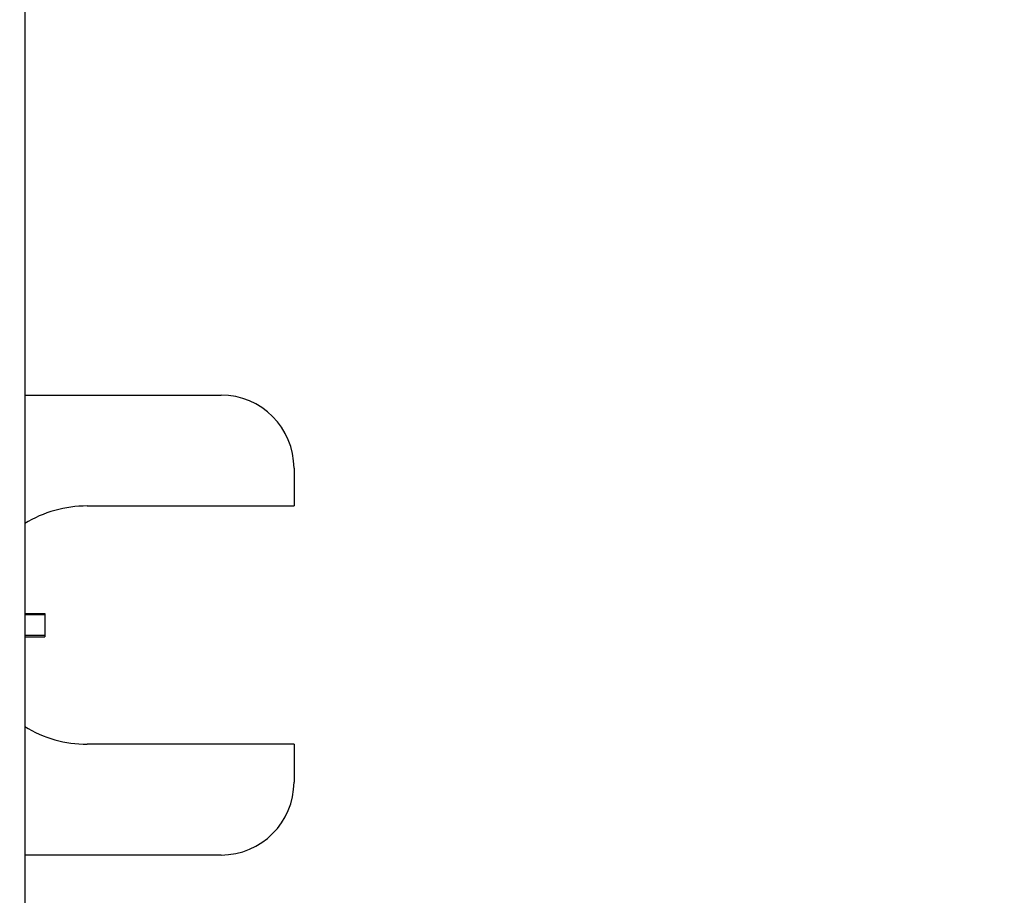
# Model space of a CAD drawing. Header units: inches. Extents: x 0.2 to 16.8, y 0.2 to 10.8.
# Tile 21 of 24: x 8.669 to 9.513, y 6.949 to 7.699. Entities that reach past the tile are written whole.
import ezdxf

# ---------------------------------------------------------------- set-up
doc = ezdxf.new("R2010")
doc.units = ezdxf.units.IN
doc.header["$LTSCALE"] = 0.935
doc.header["$MEASUREMENT"] = 0
doc.layers.get('0').update_dxf_attribs({"linetype": 'CONTINUOUS'})
doc.layers.add('DIMENSIONS', color=7, linetype='CONTINUOUS')
doc.styles.get("Standard").update_dxf_attribs({"font": 'txt', "width": 0.8})
doc.dimstyles.new('DIMSTYLE_4', dxfattribs={"dimtxt": 0.125, "dimasz": 0.18, "dimexe": 0.18, "dimexo": 0.0625, "dimgap": 0.09, "dimtad": 0, "dimtih": 1, "dimtoh": 1, "dimdec": 3, "dimzin": 4, "dimdsep": 46, "dimtxsty": 'STANDARD', "dimblk": '_FILLED', "dimblk1": '_FILLED', "dimblk2": '_FILLED', "dimcen": 0.09, "dimadec": 0, "dimazin": 0, "dimtp": 0.01, "dimtm": 0.01, "dimtfac": 1, "dimtdec": 3, "dimtofl": 0, "dimtmove": 0, "dimatfit": 3, "dimldrblk": '_FILLED', "dimfxl": 1, "dimtolj": 1, "dimtzin": 4, "dimarcsym": 0})

# ---------------------------------------------------------------- blocks, each defined once
blk = doc.blocks.new('_FILLED')
at = {"color": 0, "linetype": 'BYBLOCK'}
blk.add_solid([(0, 0), (-1, 0.1736), (-1, -0.1736)], dxfattribs=at)
blk = doc.blocks.new('*D11')
at = {"layer": 'DIMENSIONS', "color": 2, "linetype": 'CONTINUOUS'}
for p, q in [((8.54675, 8.4171), (10.37391, 8.4171)), ((10.24891, 8.4171), (10.24891, 6.00965)), ((10.24891, 3.35219), (10.24891, 5.75965)), ((8.58555, 3.35219), (10.37391, 3.35219))]:
    blk.add_line(p, q, dxfattribs=at)
at = {"layer": 'DIMENSIONS', "color": 2, "linetype": 'CONTINUOUS', "xscale": 0.18, "yscale": 0.18, "zscale": 0.18}
for p, rotation in [((10.24891, 8.4171), 90), ((10.24891, 3.35219), 270)]:
    blk.add_blockref('_FILLED', p, dxfattribs=dict(at, rotation=rotation))
at = {"layer": 'DIMENSIONS', "color": 2, "linetype": 'CONTINUOUS', "insert": (10.24891, 5.94715), "char_height": 0.125, "width": 1.425, "attachment_point": 2, "line_spacing_factor": 0.9}
blk.add_mtext('5.065{\\Ftxt.shx;\\W1.000000;\\H0.125000; }[128.65]', dxfattribs=at)

msp = doc.modelspace()

# ---------------------------------------------------------------- linework, layer by layer
at = {"color": 7, "linetype": 'CONTINUOUS'}
for p, q in [((8.67405, 3.9771), (8.67405, 7.9771)), ((8.67405, 7.3773), (8.84189, 7.3773)), ((8.90439, 7.3148), (8.90439, 7.28245)), ((8.72722, 7.28245), (8.90439, 7.28245)), ((8.67405, 7.19045), (8.69105, 7.19045)), ((8.69105, 7.18911), (8.67405, 7.18911)), ((8.69105, 7.19045), (8.69105, 7.17046)), ((8.67405, 7.17179), (8.69105, 7.17179)), ((8.67405, 7.17045), (8.69105, 7.17045)), ((8.90439, 7.07845), (8.72722, 7.07845)), ((8.90439, 7.07845), (8.90439, 7.0461)), ((8.84189, 6.9836), (8.67405, 6.9836))]:
    msp.add_line(p, q, dxfattribs=at)
for centre, radius, start, end in [((8.84189, 7.3148), 0.0625, 0, 90), ((8.72722, 7.18045), 0.102, 90, 121.59143), ((8.72722, 7.18045), 0.102, 238.40912, 270), ((8.84189, 7.0461), 0.0625, 270, 360)]:
    msp.add_arc(centre, radius, start, end, dxfattribs=at)

# ---------------------------------------------------------------- dimensions: what is measured, and where the dimension line sits
at = {"layer": 'DIMENSIONS', "color": 2, "linetype": 'CONTINUOUS'}
dim = msp.add_linear_dim(base=(10.24891, 3.35219), p1=(8.54675, 8.4171), p2=(8.58555, 3.35219), angle=270, dimstyle='DIMSTYLE_4', dxfattribs=at)
dim.commit()
dim.dimension.update_dxf_attribs({"geometry": '*D11', "text_midpoint": (10.09891, 5.88465), "dimtype": 160})

doc.saveas('drawing.dxf')
